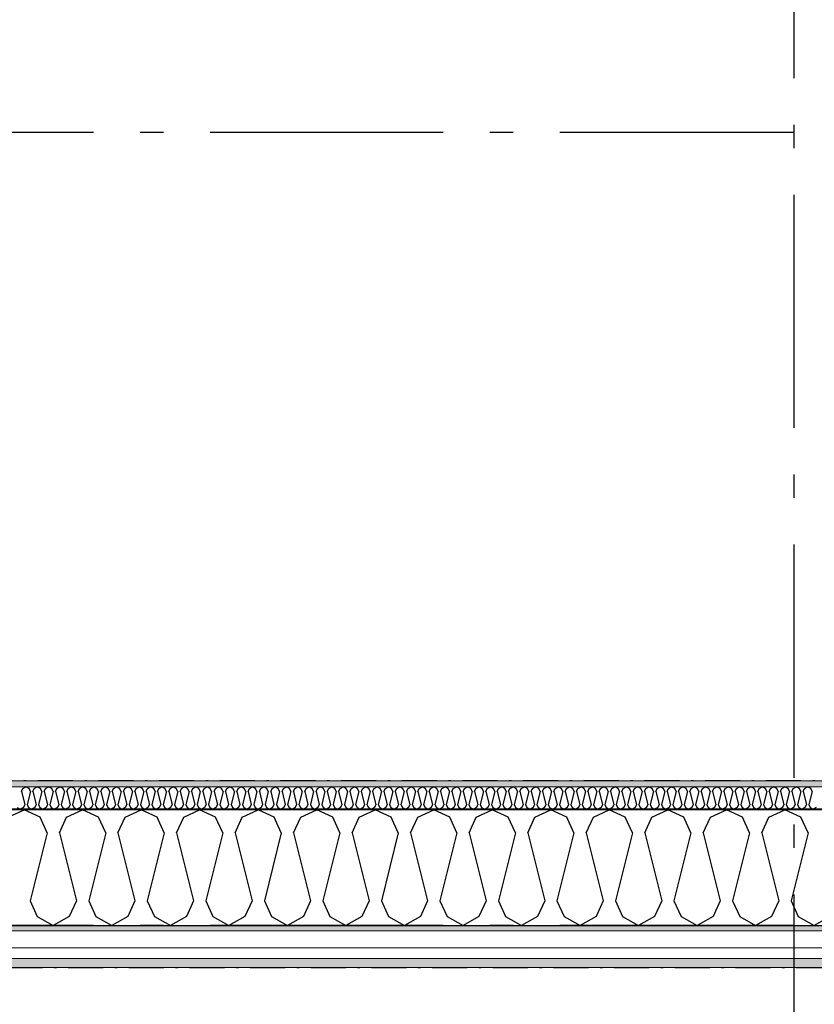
# Model space of a CAD drawing. Header units: millimetres. Extents: x -150 to 340869, y -1115 to 365939.
# Tile 9 of 193: x 279877 to 281580, y 347602 to 349712. Entities that reach past the tile are written whole.
import ezdxf
from ezdxf.enums import TextEntityAlignment as Align

# ---------------------------------------------------------------- set-up
doc = ezdxf.new("R2010")
doc.units = ezdxf.units.MM
doc.header["$LTSCALE"] = 0.5
doc.header["$MEASUREMENT"] = 0
for name, pattern in [('Akselinje', [1500, 1000, -200, 100, -200]), ('Over snittplan', [260, 150, -50, 10, -50]), ('PLINE', [0])]:
    doc.linetypes.add(name, pattern=pattern)
for name, color, linetype in [('232- Ikke-bærende yttervegger (Skravur)(Nye konstruksjoner)', 7, 'Continuous'), ('232- Ikke-bærende yttervegger(Nye konstruksjoner)', 7, 'Continuous'), ('255- Gulvoverflate(Nye konstruksjoner)', 7, 'Continuous'), ('82-- Modullinjer(Nye konstruksjoner)', 7, 'Continuous')]:
    doc.layers.add(name, color=color, linetype=linetype)
doc.layers.add('235- Utvendig kledning og overflate(Nye konstruksjoner)', color=7, linetype='Continuous', lineweight=0)
doc.layers.add('236- Innvendig kledning og overflate(Nye konstruksjoner)', color=7, linetype='Continuous', lineweight=0)
doc.styles.add('GENERATED_STYLE_4', font='arial.ttf')
pattern_1 = [(0, (0, 0), (0, 43.30127), [0, -25]), (0, (12.5, 21.65), (0, 43.30127), [0, -25])]

# ---------------------------------------------------------------- blocks, each defined once
blk = doc.blocks.new('*X18')
at = {"layer": '232- Ikke-bærende yttervegger (Skravur)(Nye konstruksjoner)', "linetype": 'PLINE'}
for p, q in [((279880.6, 348058), (279883.6, 348064.5)), ((279880.6, 348058), (279887.7, 348029.9)), ((279883.6, 348064.5), (279890.2, 348067.7)), ((279896.9, 348064.5), (279890.2, 348067.7)), ((279899.8, 348058), (279892.8, 348029.9)), ((279899.8, 348058), (279896.9, 348064.5)), ((279904.9, 348058), (279907.9, 348064.5)), ((279904.9, 348058), (279912, 348029.9)), ((279907.9, 348064.5), (279914.5, 348067.7)), ((279921.1, 348064.5), (279914.5, 348067.7)), ((279924.1, 348058), (279917.1, 348029.9)), ((279924.1, 348058), (279921.1, 348064.5)), ((279929.2, 348058), (279932.2, 348064.5)), ((279929.2, 348058), (279936.2, 348029.9)), ((279932.2, 348064.5), (279938.8, 348067.7)), ((279945.4, 348064.5), (279938.8, 348067.7)), ((279948.4, 348058), (279941.3, 348029.9)), ((279948.4, 348058), (279945.4, 348064.5)), ((279953.5, 348058), (279956.4, 348064.5)), ((279953.5, 348058), (279960.5, 348029.9)), ((279956.4, 348064.5), (279963.1, 348067.7)), ((279969.7, 348064.5), (279963.1, 348067.7)), ((279972.7, 348058), (279965.6, 348029.9)), ((279972.7, 348058), (279969.7, 348064.5)), ((279977.8, 348058), (279980.7, 348064.5)), ((279977.8, 348058), (279984.8, 348029.9)), ((279980.7, 348064.5), (279987.4, 348067.7)), ((279994, 348064.5), (279987.4, 348067.7)), ((279996.9, 348058), (279989.9, 348029.9)), ((279996.9, 348058), (279994, 348064.5)), ((280002, 348058), (280005, 348064.5)), ((280002, 348058), (280009.1, 348029.9)), ((280005, 348064.5), (280011.6, 348067.7)), ((280018.3, 348064.5), (280011.6, 348067.7)), ((280021.2, 348058), (280014.2, 348029.9)), ((280021.2, 348058), (280018.3, 348064.5)), ((280026.3, 348058), (280029.3, 348064.5)), ((280026.3, 348058), (280033.4, 348029.9)), ((280029.3, 348064.5), (280035.9, 348067.7)), ((280042.5, 348064.5), (280035.9, 348067.7)), ((280045.5, 348058), (280038.5, 348029.9)), ((280045.5, 348058), (280042.5, 348064.5)), ((280050.6, 348058), (280053.6, 348064.5)), ((280050.6, 348058), (280057.6, 348029.9)), ((280053.6, 348064.5), (280060.2, 348067.7)), ((280066.8, 348064.5), (280060.2, 348067.7)), ((280069.8, 348058), (280062.7, 348029.9)), ((280069.8, 348058), (280066.8, 348064.5)), ((280074.9, 348058), (280077.8, 348064.5)), ((280074.9, 348058), (280081.9, 348029.9)), ((280077.8, 348064.5), (280084.5, 348067.7)), ((280091.1, 348064.5), (280084.5, 348067.7)), ((280094.1, 348058), (280087, 348029.9)), ((280094.1, 348058), (280091.1, 348064.5)), ((280099.2, 348058), (280102.1, 348064.5)), ((280099.2, 348058), (280106.2, 348029.9)), ((280102.1, 348064.5), (280108.8, 348067.7)), ((280115.4, 348064.5), (280108.8, 348067.7)), ((280118.3, 348058), (280111.3, 348029.9)), ((280118.3, 348058), (280115.4, 348064.5)), ((280123.5, 348058), (280126.4, 348064.5)), ((280123.5, 348058), (280130.5, 348029.9)), ((280126.4, 348064.5), (280133, 348067.7)), ((280139.7, 348064.5), (280133, 348067.7)), ((280142.6, 348058), (280135.6, 348029.9)), ((280142.6, 348058), (280139.7, 348064.5)), ((280147.7, 348058), (280150.7, 348064.5)), ((280147.7, 348058), (280154.8, 348029.9)), ((280150.7, 348064.5), (280157.3, 348067.7)), ((280164, 348064.5), (280157.3, 348067.7)), ((280166.9, 348058), (280159.9, 348029.9)), ((280166.9, 348058), (280164, 348064.5)), ((280172, 348058), (280175, 348064.5)), ((280172, 348058), (280179.1, 348029.9)), ((280175, 348064.5), (280181.6, 348067.7)), ((280188.2, 348064.5), (280181.6, 348067.7)), ((280191.2, 348058), (280184.2, 348029.9)), ((280191.2, 348058), (280188.2, 348064.5)), ((280196.3, 348058), (280199.3, 348064.5)), ((280196.3, 348058), (280203.3, 348029.9)), ((280199.3, 348064.5), (280205.9, 348067.7)), ((280212.5, 348064.5), (280205.9, 348067.7)), ((280215.5, 348058), (280208.4, 348029.9)), ((280215.5, 348058), (280212.5, 348064.5)), ((280220.6, 348058), (280223.5, 348064.5)), ((280220.6, 348058), (280227.6, 348029.9)), ((280223.5, 348064.5), (280230.2, 348067.7)), ((280236.8, 348064.5), (280230.2, 348067.7)), ((280239.8, 348058), (280232.7, 348029.9)), ((280239.8, 348058), (280236.8, 348064.5)), ((280244.9, 348058), (280247.8, 348064.5)), ((280244.9, 348058), (280251.9, 348029.9)), ((280247.8, 348064.5), (280254.4, 348067.7)), ((280261.1, 348064.5), (280254.4, 348067.7)), ((280264, 348058), (280257, 348029.9)), ((280264, 348058), (280261.1, 348064.5)), ((280269.1, 348058), (280272.1, 348064.5)), ((280269.1, 348058), (280276.2, 348029.9)), ((280272.1, 348064.5), (280278.7, 348067.7)), ((280285.4, 348064.5), (280278.7, 348067.7)), ((280288.3, 348058), (280281.3, 348029.9)), ((280288.3, 348058), (280285.4, 348064.5)), ((280293.4, 348058), (280296.4, 348064.5)), ((280293.4, 348058), (280300.5, 348029.9)), ((280296.4, 348064.5), (280303, 348067.7)), ((280309.6, 348064.5), (280303, 348067.7)), ((280312.6, 348058), (280305.6, 348029.9)), ((280312.6, 348058), (280309.6, 348064.5)), ((280317.7, 348058), (280320.7, 348064.5)), ((280317.7, 348058), (280324.7, 348029.9)), ((280320.7, 348064.5), (280327.3, 348067.7)), ((280333.9, 348064.5), (280327.3, 348067.7)), ((280336.9, 348058), (280329.8, 348029.9)), ((280336.9, 348058), (280333.9, 348064.5)), ((280342, 348058), (280344.9, 348064.5)), ((280342, 348058), (280349, 348029.9)), ((280344.9, 348064.5), (280351.6, 348067.7)), ((280358.2, 348064.5), (280351.6, 348067.7)), ((280361.2, 348058), (280354.1, 348029.9)), ((280361.2, 348058), (280358.2, 348064.5)), ((280366.3, 348058), (280369.2, 348064.5)), ((280366.3, 348058), (280373.3, 348029.9)), ((280369.2, 348064.5), (280375.9, 348067.7)), ((280382.5, 348064.5), (280375.9, 348067.7)), ((280385.4, 348058), (280378.4, 348029.9)), ((280385.4, 348058), (280382.5, 348064.5)), ((280390.5, 348058), (280393.5, 348064.5)), ((280390.5, 348058), (280397.6, 348029.9)), ((280393.5, 348064.5), (280400.1, 348067.7)), ((280406.8, 348064.5), (280400.1, 348067.7)), ((280409.7, 348058), (280402.7, 348029.9)), ((280409.7, 348058), (280406.8, 348064.5)), ((280414.8, 348058), (280417.8, 348064.5)), ((280414.8, 348058), (280421.9, 348029.9)), ((280417.8, 348064.5), (280424.4, 348067.7)), ((280431, 348064.5), (280424.4, 348067.7)), ((280434, 348058), (280427, 348029.9)), ((280434, 348058), (280431, 348064.5)), ((280439.1, 348058), (280442.1, 348064.5)), ((280439.1, 348058), (280446.1, 348029.9)), ((280442.1, 348064.5), (280448.7, 348067.7)), ((280455.3, 348064.5), (280448.7, 348067.7)), ((280458.3, 348058), (280451.2, 348029.9)), ((280458.3, 348058), (280455.3, 348064.5)), ((280463.4, 348058), (280466.3, 348064.5)), ((280463.4, 348058), (280470.4, 348029.9)), ((280466.3, 348064.5), (280473, 348067.7)), ((280479.6, 348064.5), (280473, 348067.7)), ((280482.6, 348058), (280475.5, 348029.9)), ((280482.6, 348058), (280479.6, 348064.5)), ((280487.7, 348058), (280490.6, 348064.5)), ((280487.7, 348058), (280494.7, 348029.9)), ((280490.6, 348064.5), (280497.3, 348067.7)), ((280503.9, 348064.5), (280497.3, 348067.7)), ((280506.8, 348058), (280499.8, 348029.9)), ((280506.8, 348058), (280503.9, 348064.5)), ((280512, 348058), (280514.9, 348064.5)), ((280512, 348058), (280519, 348029.9)), ((280514.9, 348064.5), (280521.5, 348067.7)), ((280528.2, 348064.5), (280521.5, 348067.7)), ((280531.1, 348058), (280524.1, 348029.9)), ((280531.1, 348058), (280528.2, 348064.5)), ((280536.2, 348058), (280539.2, 348064.5)), ((280536.2, 348058), (280543.3, 348029.9)), ((280539.2, 348064.5), (280545.8, 348067.7)), ((280552.5, 348064.5), (280545.8, 348067.7)), ((280555.4, 348058), (280548.4, 348029.9)), ((280555.4, 348058), (280552.5, 348064.5)), ((280560.5, 348058), (280563.5, 348064.5)), ((280560.5, 348058), (280567.6, 348029.9)), ((280563.5, 348064.5), (280570.1, 348067.7)), ((280576.7, 348064.5), (280570.1, 348067.7)), ((280579.7, 348058), (280572.7, 348029.9)), ((280579.7, 348058), (280576.7, 348064.5)), ((280584.8, 348058), (280587.8, 348064.5)), ((280584.8, 348058), (280591.8, 348029.9)), ((280587.8, 348064.5), (280594.4, 348067.7)), ((280601, 348064.5), (280594.4, 348067.7)), ((280604, 348058), (280596.9, 348029.9)), ((280604, 348058), (280601, 348064.5)), ((280609.1, 348058), (280612, 348064.5)), ((280609.1, 348058), (280616.1, 348029.9)), ((280612, 348064.5), (280618.7, 348067.7)), ((280625.3, 348064.5), (280618.7, 348067.7)), ((280628.3, 348058), (280621.2, 348029.9)), ((280628.3, 348058), (280625.3, 348064.5)), ((280633.4, 348058), (280636.3, 348064.5)), ((280633.4, 348058), (280640.4, 348029.9)), ((280636.3, 348064.5), (280642.9, 348067.7)), ((280649.6, 348064.5), (280642.9, 348067.7)), ((280652.5, 348058), (280645.5, 348029.9)), ((280652.5, 348058), (280649.6, 348064.5)), ((280657.6, 348058), (280660.6, 348064.5)), ((280657.6, 348058), (280664.7, 348029.9)), ((280660.6, 348064.5), (280667.2, 348067.7)), ((280673.9, 348064.5), (280667.2, 348067.7)), ((280676.8, 348058), (280669.8, 348029.9)), ((280676.8, 348058), (280673.9, 348064.5)), ((280681.9, 348058), (280684.9, 348064.5)), ((280681.9, 348058), (280689, 348029.9)), ((280684.9, 348064.5), (280691.5, 348067.7)), ((280698.1, 348064.5), (280691.5, 348067.7)), ((280701.1, 348058), (280694.1, 348029.9)), ((280701.1, 348058), (280698.1, 348064.5)), ((280706.2, 348058), (280709.2, 348064.5)), ((280706.2, 348058), (280713.2, 348029.9)), ((280709.2, 348064.5), (280715.8, 348067.7)), ((280722.4, 348064.5), (280715.8, 348067.7)), ((280725.4, 348058), (280718.3, 348029.9)), ((280725.4, 348058), (280722.4, 348064.5)), ((280730.5, 348058), (280733.4, 348064.5)), ((280730.5, 348058), (280737.5, 348029.9)), ((280733.4, 348064.5), (280740.1, 348067.7)), ((280746.7, 348064.5), (280740.1, 348067.7)), ((280749.7, 348058), (280742.6, 348029.9)), ((280749.7, 348058), (280746.7, 348064.5)), ((280754.8, 348058), (280757.7, 348064.5)), ((280754.8, 348058), (280761.8, 348029.9)), ((280757.7, 348064.5), (280764.4, 348067.7)), ((280771, 348064.5), (280764.4, 348067.7)), ((280773.9, 348058), (280766.9, 348029.9)), ((280773.9, 348058), (280771, 348064.5)), ((280779, 348058), (280782, 348064.5)), ((280779, 348058), (280786.1, 348029.9)), ((280782, 348064.5), (280788.6, 348067.7)), ((280795.3, 348064.5), (280788.6, 348067.7)), ((280798.2, 348058), (280791.2, 348029.9)), ((280798.2, 348058), (280795.3, 348064.5)), ((280803.3, 348058), (280806.3, 348064.5)), ((280803.3, 348058), (280810.4, 348029.9)), ((280806.3, 348064.5), (280812.9, 348067.7)), ((280819.5, 348064.5), (280812.9, 348067.7)), ((280822.5, 348058), (280815.5, 348029.9)), ((280822.5, 348058), (280819.5, 348064.5)), ((280827.6, 348058), (280830.6, 348064.5)), ((280827.6, 348058), (280834.6, 348029.9)), ((280830.6, 348064.5), (280837.2, 348067.7)), ((280843.8, 348064.5), (280837.2, 348067.7)), ((280846.8, 348058), (280839.7, 348029.9)), ((280846.8, 348058), (280843.8, 348064.5)), ((280851.9, 348058), (280854.8, 348064.5)), ((280851.9, 348058), (280858.9, 348029.9)), ((280854.8, 348064.5), (280861.5, 348067.7)), ((280868.1, 348064.5), (280861.5, 348067.7)), ((280871.1, 348058), (280864, 348029.9)), ((280871.1, 348058), (280868.1, 348064.5)), ((280876.2, 348058), (280879.1, 348064.5)), ((280876.2, 348058), (280883.2, 348029.9)), ((280879.1, 348064.5), (280885.8, 348067.7)), ((280892.4, 348064.5), (280885.8, 348067.7)), ((280895.3, 348058), (280888.3, 348029.9)), ((280895.3, 348058), (280892.4, 348064.5)), ((280900.5, 348058), (280903.4, 348064.5)), ((280900.5, 348058), (280907.5, 348029.9)), ((280903.4, 348064.5), (280910, 348067.7)), ((280916.7, 348064.5), (280910, 348067.7)), ((280919.6, 348058), (280912.6, 348029.9)), ((280919.6, 348058), (280916.7, 348064.5)), ((280924.7, 348058), (280927.7, 348064.5)), ((280924.7, 348058), (280931.8, 348029.9)), ((280927.7, 348064.5), (280934.3, 348067.7)), ((280941, 348064.5), (280934.3, 348067.7)), ((280943.9, 348058), (280936.9, 348029.9)), ((280943.9, 348058), (280941, 348064.5)), ((280949, 348058), (280952, 348064.5)), ((280949, 348058), (280956.1, 348029.9)), ((280952, 348064.5), (280958.6, 348067.7)), ((280965.2, 348064.5), (280958.6, 348067.7)), ((280968.2, 348058), (280961.2, 348029.9)), ((280968.2, 348058), (280965.2, 348064.5)), ((280973.3, 348058), (280976.3, 348064.5)), ((280973.3, 348058), (280980.3, 348029.9)), ((280976.3, 348064.5), (280982.9, 348067.7)), ((280989.5, 348064.5), (280982.9, 348067.7)), ((280992.5, 348058), (280985.4, 348029.9)), ((280992.5, 348058), (280989.5, 348064.5)), ((280997.6, 348058), (281000.5, 348064.5)), ((280997.6, 348058), (281004.6, 348029.9)), ((281000.5, 348064.5), (281007.2, 348067.7)), ((281013.8, 348064.5), (281007.2, 348067.7)), ((281016.8, 348058), (281009.7, 348029.9)), ((281016.8, 348058), (281013.8, 348064.5)), ((281021.9, 348058), (281024.8, 348064.5)), ((281021.9, 348058), (281028.9, 348029.9)), ((281024.8, 348064.5), (281031.4, 348067.7)), ((281038.1, 348064.5), (281031.4, 348067.7)), ((281041, 348058), (281034, 348029.9)), ((281041, 348058), (281038.1, 348064.5)), ((281046.1, 348058), (281049.1, 348064.5)), ((281046.1, 348058), (281053.2, 348029.9)), ((281049.1, 348064.5), (281055.7, 348067.7)), ((281062.4, 348064.5), (281055.7, 348067.7)), ((281065.3, 348058), (281058.3, 348029.9)), ((281065.3, 348058), (281062.4, 348064.5)), ((281070.4, 348058), (281073.4, 348064.5)), ((281070.4, 348058), (281077.5, 348029.9)), ((281073.4, 348064.5), (281080, 348067.7)), ((281086.6, 348064.5), (281080, 348067.7)), ((281089.6, 348058), (281082.6, 348029.9)), ((281089.6, 348058), (281086.6, 348064.5)), ((281094.7, 348058), (281097.7, 348064.5)), ((281094.7, 348058), (281101.7, 348029.9)), ((281097.7, 348064.5), (281104.3, 348067.7)), ((281110.9, 348064.5), (281104.3, 348067.7)), ((281113.9, 348058), (281106.8, 348029.9)), ((281113.9, 348058), (281110.9, 348064.5)), ((281119, 348058), (281121.9, 348064.5)), ((281119, 348058), (281126, 348029.9)), ((281121.9, 348064.5), (281128.6, 348067.7)), ((281135.2, 348064.5), (281128.6, 348067.7)), ((281138.2, 348058), (281131.1, 348029.9)), ((281138.2, 348058), (281135.2, 348064.5)), ((281143.3, 348058), (281146.2, 348064.5)), ((281143.3, 348058), (281150.3, 348029.9)), ((281146.2, 348064.5), (281152.9, 348067.7)), ((281159.5, 348064.5), (281152.9, 348067.7)), ((281162.4, 348058), (281155.4, 348029.9)), ((281162.4, 348058), (281159.5, 348064.5)), ((281167.5, 348058), (281170.5, 348064.5)), ((281167.5, 348058), (281174.6, 348029.9)), ((281170.5, 348064.5), (281177.1, 348067.7)), ((281183.8, 348064.5), (281177.1, 348067.7)), ((281186.7, 348058), (281179.7, 348029.9)), ((281186.7, 348058), (281183.8, 348064.5)), ((281191.8, 348058), (281194.8, 348064.5)), ((281191.8, 348058), (281198.9, 348029.9)), ((281194.8, 348064.5), (281201.4, 348067.7)), ((281208, 348064.5), (281201.4, 348067.7)), ((281211, 348058), (281204, 348029.9)), ((281211, 348058), (281208, 348064.5)), ((281216.1, 348058), (281219.1, 348064.5)), ((281216.1, 348058), (281223.1, 348029.9)), ((281219.1, 348064.5), (281225.7, 348067.7)), ((281232.3, 348064.5), (281225.7, 348067.7)), ((281235.3, 348058), (281228.2, 348029.9)), ((281235.3, 348058), (281232.3, 348064.5)), ((281240.4, 348058), (281243.3, 348064.5)), ((281240.4, 348058), (281247.4, 348029.9)), ((281243.3, 348064.5), (281250, 348067.7)), ((281256.6, 348064.5), (281250, 348067.7)), ((281259.6, 348058), (281252.5, 348029.9)), ((281259.6, 348058), (281256.6, 348064.5)), ((281264.7, 348058), (281267.6, 348064.5)), ((281264.7, 348058), (281271.7, 348029.9)), ((281267.6, 348064.5), (281274.3, 348067.7)), ((281280.9, 348064.5), (281274.3, 348067.7)), ((281283.8, 348058), (281276.8, 348029.9)), ((281283.8, 348058), (281280.9, 348064.5)), ((281289, 348058), (281291.9, 348064.5)), ((281289, 348058), (281296, 348029.9)), ((281291.9, 348064.5), (281298.5, 348067.7)), ((281305.2, 348064.5), (281298.5, 348067.7)), ((281308.1, 348058), (281301.1, 348029.9)), ((281308.1, 348058), (281305.2, 348064.5)), ((281313.2, 348058), (281316.2, 348064.5)), ((281313.2, 348058), (281320.3, 348029.9)), ((281316.2, 348064.5), (281322.8, 348067.7)), ((281329.5, 348064.5), (281322.8, 348067.7)), ((281332.4, 348058), (281325.4, 348029.9)), ((281332.4, 348058), (281329.5, 348064.5)), ((281337.5, 348058), (281340.5, 348064.5)), ((281337.5, 348058), (281344.6, 348029.9)), ((281340.5, 348064.5), (281347.1, 348067.7)), ((281353.7, 348064.5), (281347.1, 348067.7)), ((281356.7, 348058), (281349.7, 348029.9)), ((281356.7, 348058), (281353.7, 348064.5)), ((281361.8, 348058), (281364.8, 348064.5)), ((281361.8, 348058), (281368.8, 348029.9)), ((281364.8, 348064.5), (281371.4, 348067.7)), ((281378, 348064.5), (281371.4, 348067.7)), ((281381, 348058), (281373.9, 348029.9)), ((281381, 348058), (281378, 348064.5)), ((281386.1, 348058), (281389, 348064.5)), ((281386.1, 348058), (281393.1, 348029.9)), ((281389, 348064.5), (281395.7, 348067.7)), ((281402.3, 348064.5), (281395.7, 348067.7)), ((281405.3, 348058), (281398.2, 348029.9)), ((281405.3, 348058), (281402.3, 348064.5)), ((281410.4, 348058), (281413.3, 348064.5)), ((281410.4, 348058), (281417.4, 348029.9)), ((281413.3, 348064.5), (281419.9, 348067.7)), ((281426.6, 348064.5), (281419.9, 348067.7)), ((281429.5, 348058), (281422.5, 348029.9)), ((281429.5, 348058), (281426.6, 348064.5)), ((281434.6, 348058), (281437.6, 348064.5)), ((281434.6, 348058), (281441.7, 348029.9)), ((281437.6, 348064.5), (281444.2, 348067.7)), ((281450.9, 348064.5), (281444.2, 348067.7)), ((281453.8, 348058), (281446.8, 348029.9)), ((281453.8, 348058), (281450.9, 348064.5)), ((281458.9, 348058), (281461.9, 348064.5)), ((281458.9, 348058), (281466, 348029.9)), ((281461.9, 348064.5), (281468.5, 348067.7)), ((281475.1, 348064.5), (281468.5, 348067.7)), ((281478.1, 348058), (281471.1, 348029.9)), ((281478.1, 348058), (281475.1, 348064.5)), ((281483.2, 348058), (281486.2, 348064.5)), ((281483.2, 348058), (281490.2, 348029.9)), ((281486.2, 348064.5), (281492.8, 348067.7)), ((281499.4, 348064.5), (281492.8, 348067.7)), ((281502.4, 348058), (281495.3, 348029.9)), ((281502.4, 348058), (281499.4, 348064.5)), ((281507.5, 348058), (281510.4, 348064.5)), ((281507.5, 348058), (281514.5, 348029.9)), ((281510.4, 348064.5), (281517.1, 348067.7)), ((281523.7, 348064.5), (281517.1, 348067.7)), ((281526.7, 348058), (281519.6, 348029.9)), ((281526.7, 348058), (281523.7, 348064.5)), ((281531.8, 348058), (281534.7, 348064.5)), ((281531.8, 348058), (281538.8, 348029.9)), ((281534.7, 348064.5), (281541.4, 348067.7)), ((281548, 348064.5), (281541.4, 348067.7)), ((281550.9, 348058), (281543.9, 348029.9)), ((281550.9, 348058), (281548, 348064.5)), ((281556, 348058), (281559, 348064.5)), ((281556, 348058), (281563.1, 348029.9)), ((281559, 348064.5), (281565.6, 348067.7)), ((281572.3, 348064.5), (281565.6, 348067.7)), ((281575.2, 348058), (281568.2, 348029.9)), ((281575.2, 348058), (281572.3, 348064.5)), ((279887.7, 348029.9), (279884.7, 348023.4)), ((279892.8, 348029.9), (279895.7, 348023.4)), ((279912, 348029.9), (279909, 348023.4)), ((279917.1, 348029.9), (279920, 348023.4)), ((279936.2, 348029.9), (279933.3, 348023.4)), ((279941.3, 348029.9), (279944.3, 348023.4)), ((279960.5, 348029.9), (279957.6, 348023.4)), ((279965.6, 348029.9), (279968.6, 348023.4)), ((279984.8, 348029.9), (279981.8, 348023.4)), ((279989.9, 348029.9), (279992.9, 348023.4)), ((280009.1, 348029.9), (280006.1, 348023.4)), ((280014.2, 348029.9), (280017.1, 348023.4)), ((280033.4, 348029.9), (280030.4, 348023.4)), ((280038.5, 348029.9), (280041.4, 348023.4)), ((280057.6, 348029.9), (280054.7, 348023.4)), ((280062.7, 348029.9), (280065.7, 348023.4)), ((280081.9, 348029.9), (280079, 348023.4)), ((280087, 348029.9), (280090, 348023.4)), ((280106.2, 348029.9), (280103.2, 348023.4)), ((280111.3, 348029.9), (280114.3, 348023.4)), ((280130.5, 348029.9), (280127.5, 348023.4)), ((280135.6, 348029.9), (280138.5, 348023.4)), ((280154.8, 348029.9), (280151.8, 348023.4)), ((280159.9, 348029.9), (280162.8, 348023.4)), ((280179.1, 348029.9), (280176.1, 348023.4)), ((280184.2, 348029.9), (280187.1, 348023.4)), ((280203.3, 348029.9), (280200.4, 348023.4)), ((280208.4, 348029.9), (280211.4, 348023.4)), ((280227.6, 348029.9), (280224.7, 348023.4)), ((280232.7, 348029.9), (280235.7, 348023.4)), ((280251.9, 348029.9), (280248.9, 348023.4)), ((280257, 348029.9), (280260, 348023.4)), ((280276.2, 348029.9), (280273.2, 348023.4)), ((280281.3, 348029.9), (280284.2, 348023.4)), ((280300.5, 348029.9), (280297.5, 348023.4)), ((280305.6, 348029.9), (280308.5, 348023.4)), ((280324.7, 348029.9), (280321.8, 348023.4)), ((280329.8, 348029.9), (280332.8, 348023.4)), ((280349, 348029.9), (280346.1, 348023.4)), ((280354.1, 348029.9), (280357.1, 348023.4)), ((280373.3, 348029.9), (280370.3, 348023.4)), ((280378.4, 348029.9), (280381.4, 348023.4)), ((280397.6, 348029.9), (280394.6, 348023.4)), ((280402.7, 348029.9), (280405.6, 348023.4)), ((280421.9, 348029.9), (280418.9, 348023.4)), ((280427, 348029.9), (280429.9, 348023.4)), ((280446.1, 348029.9), (280443.2, 348023.4)), ((280451.2, 348029.9), (280454.2, 348023.4)), ((280470.4, 348029.9), (280467.5, 348023.4)), ((280475.5, 348029.9), (280478.5, 348023.4)), ((280494.7, 348029.9), (280491.7, 348023.4)), ((280499.8, 348029.9), (280502.8, 348023.4)), ((280519, 348029.9), (280516, 348023.4)), ((280524.1, 348029.9), (280527.1, 348023.4)), ((280543.3, 348029.9), (280540.3, 348023.4)), ((280548.4, 348029.9), (280551.3, 348023.4)), ((280567.6, 348029.9), (280564.6, 348023.4)), ((280572.7, 348029.9), (280575.6, 348023.4)), ((280591.8, 348029.9), (280588.9, 348023.4)), ((280596.9, 348029.9), (280599.9, 348023.4)), ((280616.1, 348029.9), (280613.2, 348023.4)), ((280621.2, 348029.9), (280624.2, 348023.4)), ((280640.4, 348029.9), (280637.4, 348023.4)), ((280645.5, 348029.9), (280648.5, 348023.4)), ((280664.7, 348029.9), (280661.7, 348023.4)), ((280669.8, 348029.9), (280672.7, 348023.4)), ((280689, 348029.9), (280686, 348023.4)), ((280694.1, 348029.9), (280697, 348023.4)), ((280713.2, 348029.9), (280710.3, 348023.4)), ((280718.3, 348029.9), (280721.3, 348023.4)), ((280737.5, 348029.9), (280734.6, 348023.4)), ((280742.6, 348029.9), (280745.6, 348023.4)), ((280761.8, 348029.9), (280758.8, 348023.4)), ((280766.9, 348029.9), (280769.9, 348023.4)), ((280786.1, 348029.9), (280783.1, 348023.4)), ((280791.2, 348029.9), (280794.1, 348023.4)), ((280810.4, 348029.9), (280807.4, 348023.4)), ((280815.5, 348029.9), (280818.4, 348023.4)), ((280834.6, 348029.9), (280831.7, 348023.4)), ((280839.7, 348029.9), (280842.7, 348023.4)), ((280858.9, 348029.9), (280856, 348023.4)), ((280864, 348029.9), (280867, 348023.4)), ((280883.2, 348029.9), (280880.2, 348023.4)), ((280888.3, 348029.9), (280891.3, 348023.4)), ((280907.5, 348029.9), (280904.5, 348023.4)), ((280912.6, 348029.9), (280915.6, 348023.4)), ((280931.8, 348029.9), (280928.8, 348023.4)), ((280936.9, 348029.9), (280939.8, 348023.4)), ((280956.1, 348029.9), (280953.1, 348023.4)), ((280961.2, 348029.9), (280964.1, 348023.4)), ((280980.3, 348029.9), (280977.4, 348023.4)), ((280985.4, 348029.9), (280988.4, 348023.4)), ((281004.6, 348029.9), (281001.7, 348023.4)), ((281009.7, 348029.9), (281012.7, 348023.4)), ((281028.9, 348029.9), (281025.9, 348023.4)), ((281034, 348029.9), (281037, 348023.4)), ((281053.2, 348029.9), (281050.2, 348023.4)), ((281058.3, 348029.9), (281061.2, 348023.4)), ((281077.5, 348029.9), (281074.5, 348023.4)), ((281082.6, 348029.9), (281085.5, 348023.4)), ((281101.7, 348029.9), (281098.8, 348023.4)), ((281106.8, 348029.9), (281109.8, 348023.4)), ((281126, 348029.9), (281123.1, 348023.4)), ((281131.1, 348029.9), (281134.1, 348023.4)), ((281150.3, 348029.9), (281147.3, 348023.4)), ((281155.4, 348029.9), (281158.4, 348023.4)), ((281174.6, 348029.9), (281171.6, 348023.4)), ((281179.7, 348029.9), (281182.6, 348023.4)), ((281198.9, 348029.9), (281195.9, 348023.4)), ((281204, 348029.9), (281206.9, 348023.4)), ((281223.1, 348029.9), (281220.2, 348023.4)), ((281228.2, 348029.9), (281231.2, 348023.4)), ((281247.4, 348029.9), (281244.5, 348023.4)), ((281252.5, 348029.9), (281255.5, 348023.4)), ((281271.7, 348029.9), (281268.8, 348023.4)), ((281276.8, 348029.9), (281279.8, 348023.4)), ((281296, 348029.9), (281293, 348023.4)), ((281301.1, 348029.9), (281304.1, 348023.4)), ((281320.3, 348029.9), (281317.3, 348023.4)), ((281325.4, 348029.9), (281328.3, 348023.4)), ((281344.6, 348029.9), (281341.6, 348023.4)), ((281349.7, 348029.9), (281352.6, 348023.4)), ((281368.8, 348029.9), (281365.9, 348023.4)), ((281373.9, 348029.9), (281376.9, 348023.4)), ((281393.1, 348029.9), (281390.2, 348023.4)), ((281398.2, 348029.9), (281401.2, 348023.4)), ((281417.4, 348029.9), (281414.4, 348023.4)), ((281422.5, 348029.9), (281425.5, 348023.4)), ((281441.7, 348029.9), (281438.7, 348023.4)), ((281446.8, 348029.9), (281449.7, 348023.4)), ((281466, 348029.9), (281463, 348023.4)), ((281471.1, 348029.9), (281474, 348023.4)), ((281490.2, 348029.9), (281487.3, 348023.4)), ((281495.3, 348029.9), (281498.3, 348023.4)), ((281514.5, 348029.9), (281511.6, 348023.4)), ((281519.6, 348029.9), (281522.6, 348023.4)), ((281538.8, 348029.9), (281535.8, 348023.4)), ((281543.9, 348029.9), (281546.9, 348023.4)), ((281563.1, 348029.9), (281560.1, 348023.4)), ((281568.2, 348029.9), (281571.1, 348023.4)), ((279871.5, 348023.4), (279878.1, 348019.7)), ((279884.7, 348023.4), (279878.1, 348019.7)), ((279895.7, 348023.4), (279902.4, 348019.7)), ((279909, 348023.4), (279902.4, 348019.7)), ((279920, 348023.4), (279926.6, 348019.7)), ((279933.3, 348023.4), (279926.6, 348019.7)), ((279944.3, 348023.4), (279950.9, 348019.7)), ((279957.6, 348023.4), (279950.9, 348019.7)), ((279968.6, 348023.4), (279975.2, 348019.7)), ((279981.8, 348023.4), (279975.2, 348019.7)), ((279992.9, 348023.4), (279999.5, 348019.7)), ((280006.1, 348023.4), (279999.5, 348019.7)), ((280017.1, 348023.4), (280023.8, 348019.7)), ((280030.4, 348023.4), (280023.8, 348019.7)), ((280041.4, 348023.4), (280048.1, 348019.7)), ((280054.7, 348023.4), (280048.1, 348019.7)), ((280065.7, 348023.4), (280072.3, 348019.7)), ((280079, 348023.4), (280072.3, 348019.7)), ((280090, 348023.4), (280096.6, 348019.7)), ((280103.2, 348023.4), (280096.6, 348019.7)), ((280114.3, 348023.4), (280120.9, 348019.7)), ((280127.5, 348023.4), (280120.9, 348019.7)), ((280138.5, 348023.4), (280145.2, 348019.7)), ((280151.8, 348023.4), (280145.2, 348019.7)), ((280162.8, 348023.4), (280169.5, 348019.7)), ((280176.1, 348023.4), (280169.5, 348019.7)), ((280187.1, 348023.4), (280193.7, 348019.7)), ((280200.4, 348023.4), (280193.7, 348019.7)), ((280211.4, 348023.4), (280218, 348019.7)), ((280224.7, 348023.4), (280218, 348019.7)), ((280235.7, 348023.4), (280242.3, 348019.7)), ((280248.9, 348023.4), (280242.3, 348019.7)), ((280260, 348023.4), (280266.6, 348019.7)), ((280273.2, 348023.4), (280266.6, 348019.7)), ((280284.2, 348023.4), (280290.9, 348019.7)), ((280297.5, 348023.4), (280290.9, 348019.7)), ((280308.5, 348023.4), (280315.1, 348019.7)), ((280321.8, 348023.4), (280315.1, 348019.7)), ((280332.8, 348023.4), (280339.4, 348019.7)), ((280346.1, 348023.4), (280339.4, 348019.7)), ((280357.1, 348023.4), (280363.7, 348019.7)), ((280370.3, 348023.4), (280363.7, 348019.7)), ((280381.4, 348023.4), (280388, 348019.7)), ((280394.6, 348023.4), (280388, 348019.7)), ((280405.6, 348023.4), (280412.3, 348019.7)), ((280418.9, 348023.4), (280412.3, 348019.7)), ((280429.9, 348023.4), (280436.6, 348019.7)), ((280443.2, 348023.4), (280436.6, 348019.7)), ((280454.2, 348023.4), (280460.8, 348019.7)), ((280467.5, 348023.4), (280460.8, 348019.7)), ((280478.5, 348023.4), (280485.1, 348019.7)), ((280491.7, 348023.4), (280485.1, 348019.7)), ((280502.8, 348023.4), (280509.4, 348019.7)), ((280516, 348023.4), (280509.4, 348019.7)), ((280527.1, 348023.4), (280533.7, 348019.7)), ((280540.3, 348023.4), (280533.7, 348019.7)), ((280551.3, 348023.4), (280558, 348019.7)), ((280564.6, 348023.4), (280558, 348019.7)), ((280575.6, 348023.4), (280582.2, 348019.7)), ((280588.9, 348023.4), (280582.2, 348019.7)), ((280599.9, 348023.4), (280606.5, 348019.7)), ((280613.2, 348023.4), (280606.5, 348019.7)), ((280624.2, 348023.4), (280630.8, 348019.7)), ((280637.4, 348023.4), (280630.8, 348019.7)), ((280648.5, 348023.4), (280655.1, 348019.7)), ((280661.7, 348023.4), (280655.1, 348019.7)), ((280672.7, 348023.4), (280679.4, 348019.7)), ((280686, 348023.4), (280679.4, 348019.7)), ((280697, 348023.4), (280703.7, 348019.7)), ((280710.3, 348023.4), (280703.7, 348019.7)), ((280721.3, 348023.4), (280727.9, 348019.7)), ((280734.6, 348023.4), (280727.9, 348019.7)), ((280745.6, 348023.4), (280752.2, 348019.7)), ((280758.8, 348023.4), (280752.2, 348019.7)), ((280769.9, 348023.4), (280776.5, 348019.7)), ((280783.1, 348023.4), (280776.5, 348019.7)), ((280794.1, 348023.4), (280800.8, 348019.7)), ((280807.4, 348023.4), (280800.8, 348019.7)), ((280818.4, 348023.4), (280825.1, 348019.7)), ((280831.7, 348023.4), (280825.1, 348019.7)), ((280842.7, 348023.4), (280849.3, 348019.7)), ((280856, 348023.4), (280849.3, 348019.7)), ((280867, 348023.4), (280873.6, 348019.7)), ((280880.2, 348023.4), (280873.6, 348019.7)), ((280891.3, 348023.4), (280897.9, 348019.7)), ((280904.5, 348023.4), (280897.9, 348019.7)), ((280915.6, 348023.4), (280922.2, 348019.7)), ((280928.8, 348023.4), (280922.2, 348019.7)), ((280939.8, 348023.4), (280946.5, 348019.7)), ((280953.1, 348023.4), (280946.5, 348019.7)), ((280964.1, 348023.4), (280970.7, 348019.7)), ((280977.4, 348023.4), (280970.7, 348019.7)), ((280988.4, 348023.4), (280995, 348019.7)), ((281001.7, 348023.4), (280995, 348019.7)), ((281012.7, 348023.4), (281019.3, 348019.7)), ((281025.9, 348023.4), (281019.3, 348019.7)), ((281037, 348023.4), (281043.6, 348019.7)), ((281050.2, 348023.4), (281043.6, 348019.7)), ((281061.2, 348023.4), (281067.9, 348019.7)), ((281074.5, 348023.4), (281067.9, 348019.7)), ((281085.5, 348023.4), (281092.2, 348019.7)), ((281098.8, 348023.4), (281092.2, 348019.7)), ((281109.8, 348023.4), (281116.4, 348019.7)), ((281123.1, 348023.4), (281116.4, 348019.7)), ((281134.1, 348023.4), (281140.7, 348019.7)), ((281147.3, 348023.4), (281140.7, 348019.7)), ((281158.4, 348023.4), (281165, 348019.7)), ((281171.6, 348023.4), (281165, 348019.7)), ((281182.6, 348023.4), (281189.3, 348019.7)), ((281195.9, 348023.4), (281189.3, 348019.7)), ((281206.9, 348023.4), (281213.6, 348019.7)), ((281220.2, 348023.4), (281213.6, 348019.7)), ((281231.2, 348023.4), (281237.8, 348019.7)), ((281244.5, 348023.4), (281237.8, 348019.7)), ((281255.5, 348023.4), (281262.1, 348019.7)), ((281268.8, 348023.4), (281262.1, 348019.7)), ((281279.8, 348023.4), (281286.4, 348019.7)), ((281293, 348023.4), (281286.4, 348019.7)), ((281304.1, 348023.4), (281310.7, 348019.7)), ((281317.3, 348023.4), (281310.7, 348019.7)), ((281328.3, 348023.4), (281335, 348019.7)), ((281341.6, 348023.4), (281335, 348019.7)), ((281352.6, 348023.4), (281359.2, 348019.7)), ((281365.9, 348023.4), (281359.2, 348019.7)), ((281376.9, 348023.4), (281383.5, 348019.7)), ((281390.2, 348023.4), (281383.5, 348019.7)), ((281401.2, 348023.4), (281407.8, 348019.7)), ((281414.4, 348023.4), (281407.8, 348019.7)), ((281425.5, 348023.4), (281432.1, 348019.7)), ((281438.7, 348023.4), (281432.1, 348019.7)), ((281449.7, 348023.4), (281456.4, 348019.7)), ((281463, 348023.4), (281456.4, 348019.7)), ((281474, 348023.4), (281480.7, 348019.7)), ((281487.3, 348023.4), (281480.7, 348019.7)), ((281498.3, 348023.4), (281504.9, 348019.7)), ((281511.6, 348023.4), (281504.9, 348019.7)), ((281522.6, 348023.4), (281529.2, 348019.7)), ((281535.8, 348023.4), (281529.2, 348019.7)), ((281546.9, 348023.4), (281553.5, 348019.7)), ((281560.1, 348023.4), (281553.5, 348019.7)), ((281571.1, 348023.4), (281577.8, 348019.7)), ((281584.4, 348023.4), (281577.8, 348019.7))]:
    blk.add_line(p, q, dxfattribs=at)
blk = doc.blocks.new('*X20')
at = {"layer": '232- Ikke-bærende yttervegger (Skravur)(Nye konstruksjoner)', "linetype": 'PLINE'}
for p, q in [((279851.9, 348002.5), (279886.2, 348018.7)), ((279920.4, 348002.5), (279886.2, 348018.7)), ((279977.4, 348002.5), (280011.6, 348018.7)), ((280045.9, 348002.5), (280011.6, 348018.7)), ((280102.8, 348002.5), (280137.1, 348018.7)), ((280171.3, 348002.5), (280137.1, 348018.7)), ((280228.3, 348002.5), (280262.5, 348018.7)), ((280296.8, 348002.5), (280262.5, 348018.7)), ((280353.7, 348002.5), (280388, 348018.7)), ((280422.3, 348002.5), (280388, 348018.7)), ((280479.2, 348002.5), (280513.4, 348018.7)), ((280547.7, 348002.5), (280513.4, 348018.7)), ((280604.6, 348002.5), (280638.9, 348018.7)), ((280673.2, 348002.5), (280638.9, 348018.7)), ((280730.1, 348002.5), (280764.4, 348018.7)), ((280798.6, 348002.5), (280764.4, 348018.7)), ((280855.5, 348002.5), (280889.8, 348018.7)), ((280924.1, 348002.5), (280889.8, 348018.7)), ((280981, 348002.5), (281015.3, 348018.7)), ((281049.5, 348002.5), (281015.3, 348018.7)), ((281106.5, 348002.5), (281140.7, 348018.7)), ((281175, 348002.5), (281140.7, 348018.7)), ((281231.9, 348002.5), (281266.2, 348018.7)), ((281300.4, 348002.5), (281266.2, 348018.7)), ((281357.4, 348002.5), (281391.6, 348018.7)), ((281425.9, 348002.5), (281391.6, 348018.7)), ((281482.8, 348002.5), (281517.1, 348018.7)), ((281551.3, 348002.5), (281517.1, 348018.7)), ((279935.7, 347968.9), (279920.4, 348002.5)), ((279962.1, 347968.9), (279977.4, 348002.5)), ((280061.2, 347968.9), (280045.9, 348002.5)), ((280087.5, 347968.9), (280102.8, 348002.5)), ((280186.6, 347968.9), (280171.3, 348002.5)), ((280213, 347968.9), (280228.3, 348002.5)), ((280312.1, 347968.9), (280296.8, 348002.5)), ((280338.4, 347968.9), (280353.7, 348002.5)), ((280437.5, 347968.9), (280422.3, 348002.5)), ((280463.9, 347968.9), (280479.2, 348002.5)), ((280563, 347968.9), (280547.7, 348002.5)), ((280589.4, 347968.9), (280604.6, 348002.5)), ((280688.4, 347968.9), (280673.2, 348002.5)), ((280714.8, 347968.9), (280730.1, 348002.5)), ((280813.9, 347968.9), (280798.6, 348002.5)), ((280840.3, 347968.9), (280855.5, 348002.5)), ((280939.4, 347968.9), (280924.1, 348002.5)), ((280965.7, 347968.9), (280981, 348002.5)), ((281064.8, 347968.9), (281049.5, 348002.5)), ((281091.2, 347968.9), (281106.5, 348002.5)), ((281190.3, 347968.9), (281175, 348002.5)), ((281216.6, 347968.9), (281231.9, 348002.5)), ((281315.7, 347968.9), (281300.4, 348002.5)), ((281342.1, 347968.9), (281357.4, 348002.5)), ((281441.2, 347968.9), (281425.9, 348002.5)), ((281467.5, 347968.9), (281482.8, 348002.5)), ((281566.6, 347968.9), (281551.3, 348002.5)), ((279935.7, 347968.9), (279899.4, 347823.4)), ((279962.1, 347968.9), (279998.5, 347823.4)), ((280061.2, 347968.9), (280024.8, 347823.4)), ((280087.5, 347968.9), (280123.9, 347823.4)), ((280186.6, 347968.9), (280150.3, 347823.4)), ((280213, 347968.9), (280249.4, 347823.4)), ((280312.1, 347968.9), (280275.7, 347823.4)), ((280338.4, 347968.9), (280374.8, 347823.4)), ((280437.5, 347968.9), (280401.2, 347823.4)), ((280463.9, 347968.9), (280500.3, 347823.4)), ((280563, 347968.9), (280526.6, 347823.4)), ((280589.4, 347968.9), (280625.7, 347823.4)), ((280688.4, 347968.9), (280652.1, 347823.4)), ((280714.8, 347968.9), (280751.2, 347823.4)), ((280813.9, 347968.9), (280777.5, 347823.4)), ((280840.3, 347968.9), (280876.6, 347823.4)), ((280939.4, 347968.9), (280903, 347823.4)), ((280965.7, 347968.9), (281002.1, 347823.4)), ((281064.8, 347968.9), (281028.4, 347823.4)), ((281091.2, 347968.9), (281127.5, 347823.4)), ((281190.3, 347968.9), (281153.9, 347823.4)), ((281216.6, 347968.9), (281253, 347823.4)), ((281315.7, 347968.9), (281279.3, 347823.4)), ((281342.1, 347968.9), (281378.4, 347823.4)), ((281441.2, 347968.9), (281404.8, 347823.4)), ((281467.5, 347968.9), (281503.9, 347823.4)), ((281566.6, 347968.9), (281530.3, 347823.4)), ((279899.4, 347823.4), (279914.6, 347789.8)), ((279998.5, 347823.4), (279983.2, 347789.8)), ((280024.8, 347823.4), (280040.1, 347789.8)), ((280123.9, 347823.4), (280108.6, 347789.8)), ((280150.3, 347823.4), (280165.6, 347789.8)), ((280249.4, 347823.4), (280234.1, 347789.8)), ((280275.7, 347823.4), (280291, 347789.8)), ((280374.8, 347823.4), (280359.5, 347789.8)), ((280401.2, 347823.4), (280416.5, 347789.8)), ((280500.3, 347823.4), (280485, 347789.8)), ((280526.6, 347823.4), (280541.9, 347789.8)), ((280625.7, 347823.4), (280610.4, 347789.8)), ((280652.1, 347823.4), (280667.4, 347789.8)), ((280751.2, 347823.4), (280735.9, 347789.8)), ((280777.5, 347823.4), (280792.8, 347789.8)), ((280876.6, 347823.4), (280861.3, 347789.8)), ((280903, 347823.4), (280918.3, 347789.8)), ((281002.1, 347823.4), (280986.8, 347789.8)), ((281028.4, 347823.4), (281043.7, 347789.8)), ((281127.5, 347823.4), (281112.2, 347789.8)), ((281153.9, 347823.4), (281169.2, 347789.8)), ((281253, 347823.4), (281237.7, 347789.8)), ((281279.3, 347823.4), (281294.6, 347789.8)), ((281378.4, 347823.4), (281363.2, 347789.8)), ((281404.8, 347823.4), (281420.1, 347789.8)), ((281503.9, 347823.4), (281488.6, 347789.8)), ((281530.3, 347823.4), (281545.5, 347789.8)), ((279914.6, 347789.8), (279948.9, 347770.7)), ((279983.2, 347789.8), (279948.9, 347770.7)), ((280040.1, 347789.8), (280074.4, 347770.7)), ((280108.6, 347789.8), (280074.4, 347770.7)), ((280165.6, 347789.8), (280199.8, 347770.7)), ((280234.1, 347789.8), (280199.8, 347770.7)), ((280291, 347789.8), (280325.3, 347770.7)), ((280359.5, 347789.8), (280325.3, 347770.7)), ((280416.5, 347789.8), (280450.7, 347770.7)), ((280485, 347789.8), (280450.7, 347770.7)), ((280541.9, 347789.8), (280576.2, 347770.7)), ((280610.4, 347789.8), (280576.2, 347770.7)), ((280667.4, 347789.8), (280701.6, 347770.7)), ((280735.9, 347789.8), (280701.6, 347770.7)), ((280792.8, 347789.8), (280827.1, 347770.7)), ((280861.3, 347789.8), (280827.1, 347770.7)), ((280918.3, 347789.8), (280952.5, 347770.7)), ((280986.8, 347789.8), (280952.5, 347770.7)), ((281043.7, 347789.8), (281078, 347770.7)), ((281112.2, 347789.8), (281078, 347770.7)), ((281169.2, 347789.8), (281203.4, 347770.7)), ((281237.7, 347789.8), (281203.4, 347770.7)), ((281294.6, 347789.8), (281328.9, 347770.7)), ((281363.2, 347789.8), (281328.9, 347770.7)), ((281420.1, 347789.8), (281454.3, 347770.7)), ((281488.6, 347789.8), (281454.3, 347770.7)), ((281545.5, 347789.8), (281579.8, 347770.7)), ((281614.1, 347789.8), (281579.8, 347770.7))]:
    blk.add_line(p, q, dxfattribs=at)
blk = doc.blocks.new('Standard grid marker[5]', base_point=(305734.8, 347770.7))
at = {"layer": '82-- Modullinjer(Nye konstruksjoner)', "linetype": 'Akselinje'}
blk.add_line((305534.8, 347770.7), (271734.8, 347770.7), dxfattribs=at)
at = {"layer": '82-- Modullinjer(Nye konstruksjoner)', "style": 'GENERATED_STYLE_4'}
for tag, p in [('AC_MarkerText_1_1', (271409.8, 347824.4)), ('AC_MarkerText_1_0', (305859.8, 347824.4))]:
    blk.add_attdef(tag, text='', height=100, rotation=360, dxfattribs=at).set_placement(p, align=Align.TOP_CENTER)
blk = doc.blocks.new('Standard grid marker[13]', base_point=(281536, 363787.1))
at = {"layer": '82-- Modullinjer(Nye konstruksjoner)', "linetype": 'Akselinje'}
blk.add_line((281536, 363587.1), (281536, 339987.1), dxfattribs=at)
at = {"layer": '82-- Modullinjer(Nye konstruksjoner)', "style": 'GENERATED_STYLE_4'}
for tag, p in [('AC_MarkerText_1_0', (281536, 363965.3)), ('AC_MarkerText_1_1', (281536, 339715.3))]:
    blk.add_attdef(tag, text='', height=100, rotation=360, dxfattribs=at).set_placement(p, align=Align.TOP_CENTER)
blk = doc.blocks.new('Standard grid marker[15]', base_point=(305734.8, 349470.7))
at = {"layer": '82-- Modullinjer(Nye konstruksjoner)', "linetype": 'Akselinje'}
blk.add_line((305534.8, 349470.7), (271734.8, 349470.7), dxfattribs=at)
at = {"layer": '82-- Modullinjer(Nye konstruksjoner)', "style": 'GENERATED_STYLE_4'}
for tag, p in [('AC_MarkerText_1_1', (271409.8, 349524.4)), ('AC_MarkerText_1_0', (305859.8, 349524.4))]:
    blk.add_attdef(tag, text='', height=100, rotation=360, dxfattribs=at).set_placement(p, align=Align.TOP_CENTER)

msp = doc.modelspace()

# ---------------------------------------------------------------- hatches: boundary and pattern name
at = {"layer": '232- Ikke-bærende yttervegger (Skravur)(Nye konstruksjoner)', "linetype": 'Continuous'}
h = msp.add_hatch(dxfattribs=at)
h.set_pattern_fill('Prikker_tett', color=256, style=0, pattern_type=2)
h.set_pattern_definition(pattern_1)
h.paths.add_polyline_path([(302741, 348080.7), (277911, 348080.7), (277911, 348067.7), (302741, 348067.7)])
msp.add_hatch(color=256, dxfattribs=at).paths.add_polyline_path([(302802, 348019.7), (277850, 348019.7), (277850, 348018.7), (302802, 348018.7)])
h = msp.add_hatch(dxfattribs=at)
h.set_pattern_fill('Prikker_tett', color=256, style=0, pattern_type=2)
h.set_pattern_definition(pattern_1)
h.paths.add_polyline_path([(303051, 347770.7), (277601, 347770.7), (277601, 347758.7), (303051, 347758.7)])
h = msp.add_hatch(dxfattribs=at)
h.set_pattern_fill('Skrålinjer_2', color=256, style=0, pattern_type=2)
h.set_pattern_definition([(45, (0, 0), (-56.568542, 56.568542), [80, 0])])
h.paths.add_polyline_path([(303122, 347699.7), (277530, 347699.7), (277530, 347680.7), (303122, 347680.7)])

# ---------------------------------------------------------------- linework, layer by layer
at = {"layer": '232- Ikke-bærende yttervegger(Nye konstruksjoner)', "linetype": 'PLINE'}
for p, q in [((302803, 348018.7), (277850, 348018.7)), ((302802, 348019.7), (277898, 348019.7)), ((277849, 347770.7), (302803, 347770.7))]:
    msp.add_line(p, q, dxfattribs=at)
at = {"layer": '232- Ikke-bærende yttervegger(Nye konstruksjoner)', "linetype": 'Over snittplan', "flags": 128}
for points in [[(302741, 348080.7), (277911, 348080.7)], [(277511, 347680.7), (303141, 347680.7)]]:
    msp.add_lwpolyline(points, dxfattribs=at)
at = {"layer": '235- Utvendig kledning og overflate(Nye konstruksjoner)', "linetype": 'PLINE'}
for p, q in [((277601, 347758.7), (303051, 347758.7)), ((277589, 347722.7), (303063, 347722.7)), ((277553, 347699.7), (303099, 347699.7))]:
    msp.add_line(p, q, dxfattribs=at)
at = {"layer": '235- Utvendig kledning og overflate(Nye konstruksjoner)', "linetype": 'PLINE', "flags": 128}
msp.add_lwpolyline([(277530, 347680.7), (303141, 347680.7)], dxfattribs=at)
at = {"layer": '236- Innvendig kledning og overflate(Nye konstruksjoner)', "linetype": 'PLINE'}
msp.add_line((302754, 348067.7), (277911, 348067.7), dxfattribs=at)
at = {"layer": '236- Innvendig kledning og overflate(Nye konstruksjoner)', "linetype": 'PLINE', "flags": 128}
msp.add_lwpolyline([(302741, 348080.7), (277911, 348080.7)], dxfattribs=at)
at = {"layer": '255- Gulvoverflate(Nye konstruksjoner)', "linetype": 'PLINE', "flags": 128}
msp.add_lwpolyline([(277601, 349570.7), (277601, 347770.7), (285893, 347770.7), (294243, 347770.7), (303051, 347770.7), (303051, 349570.7), (303051, 358690.6), (277601, 358690.6), (277601, 354890.6)], close=True, dxfattribs=at)

# ---------------------------------------------------------------- block references
at = {"layer": '232- Ikke-bærende yttervegger(Nye konstruksjoner)'}
for name in ['*X18', '*X20']:
    msp.add_blockref(name, (0, 0), dxfattribs=at)
at = {"layer": '82-- Modullinjer(Nye konstruksjoner)', "linetype": 'PLINE'}
for name, p in [('Standard grid marker[13]', (281536, 363787.1)), ('Standard grid marker[15]', (305734.8, 349470.7)), ('Standard grid marker[5]', (305734.8, 347770.7))]:
    msp.add_blockref(name, p, dxfattribs=at)

doc.saveas('drawing.dxf')
